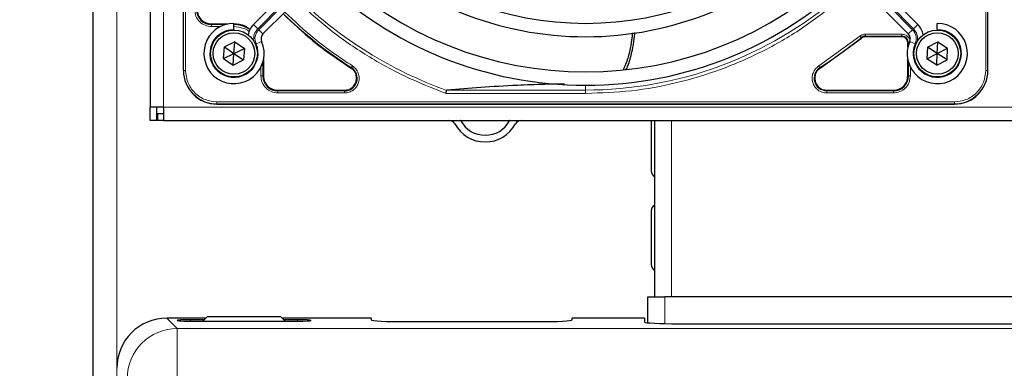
# Model space of a CAD drawing. Header units: millimetres. Extents: x 5 to 418, y 2 to 292.
# Tile 49 of 93: x 59 to 84, y 222 to 231. Entities that reach past the tile are written whole.
import ezdxf

# ---------------------------------------------------------------- set-up
doc = ezdxf.new("R2010")
doc.units = ezdxf.units.MM
doc.layers.add('SLD-0', color=7, linetype='Continuous')
doc.styles.add('SLDTEXTSTYLE0', font='TXT', dxfattribs={"width": 0.605})
doc.dimstyles.new('SLDDIMSTYLE2', dxfattribs={"dimtxt": 3.5, "dimasz": 3.5, "dimexe": 0, "dimexo": 0.0625, "dimgap": 0.875, "dimtad": 1, "dimlfac": 6, "dimrnd": 1e-09, "dimzin": 12, "dimdsep": 46, "dimtxsty": 'SLDTEXTSTYLE0', "dimsah": 1, "dimcen": 0.09, "dimadec": 0, "dimazin": 3, "dimtfac": 1, "dimtofl": 0, "dimtmove": 0, "dimatfit": 3, "dimfxl": 1, "dimfrac": 2, "dimtolj": 1, "dimtzin": 12, "dimarcsym": 0})

# ---------------------------------------------------------------- blocks, each defined once
blk = doc.blocks.new('_D_2')
at = {"layer": 'SLD-0', "color": 7}
for p, q in [((63.136, 260.218), (49.594, 260.218)), ((50.594, 98.552), (50.594, 260.218)), ((63.136, 98.552), (49.594, 98.552))]:
    blk.add_line(p, q, dxfattribs=at)
for points in [[(50.594, 260.218), (50.134, 256.718), (51.054, 256.718)], [(50.594, 98.552), (51.054, 102.052), (50.134, 102.052)]]:
    blk.add_solid(points, dxfattribs=at)
at = {"layer": 'SLD-0', "color": 7, "insert": (46.082, 175.375), "char_height": 3.5, "attachment_point": 1, "rotation": 90, "style": 'SLDTEXTSTYLE0'}
blk.add_mtext('970', dxfattribs=at)

msp = doc.modelspace()

# ---------------------------------------------------------------- linework, layer by layer
at = {"color": 7, "linetype": 'Continuous', "lineweight": 25}
for p, q in [((61.0526, 218.3933), (61.0526, 249.6433)), ((62.4693, 248.5599), (62.4693, 228.3933)), ((63.2943, 229.3016), (63.2943, 247.6516)), ((83.3109, 229.3016), (83.3109, 247.6516)), ((83.3109, 229.3016), (83.3109, 237.7717)), ((65.6238, 231.0335), (65.0386, 230.4483)), ((80.9814, 231.0335), (81.5666, 230.4483)), ((65.2743, 230.2126), (65.8595, 230.7978)), ((81.3309, 230.2126), (80.7457, 230.7978)), ((63.9943, 230.4607), (64.3992, 230.4607)), ((64.5526, 230.3266), (64.5526, 230.4766)), ((64.5526, 230.3266), (64.5526, 230.3099)), ((82.0526, 230.3266), (82.0526, 230.4766)), ((82.0526, 230.3266), (82.0526, 230.3099)), ((79.1392, 229.3619), (80.1671, 230.1086)), ((81.1693, 230.1425), (80.2617, 230.1425)), ((64.2929, 229.6005), (64.3136, 229.8885)), ((64.5732, 230.0145), (64.3136, 229.8885)), ((64.3136, 229.8885), (64.5526, 229.7266)), ((64.5526, 229.7266), (64.5732, 230.0145)), ((64.5526, 229.7266), (64.8123, 229.8527)), ((64.5732, 230.0145), (64.8123, 229.8527)), ((64.8123, 229.8527), (64.7916, 229.5648)), ((81.3185, 229.88), (81.3185, 229.9933)), ((81.8104, 229.8837), (81.7955, 229.5954)), ((81.8104, 229.8837), (82.0676, 230.0149)), ((82.0526, 229.7266), (81.8104, 229.8837)), ((82.0526, 229.7266), (82.0676, 230.0149)), ((82.0526, 229.7266), (82.3097, 229.8578)), ((82.0676, 230.0149), (82.3097, 229.8578)), ((82.2948, 229.5695), (82.3097, 229.8578)), ((64.2929, 229.6005), (64.5526, 229.7266)), ((64.2929, 229.6005), (64.532, 229.4387)), ((64.532, 229.4387), (64.5526, 229.7266)), ((64.532, 229.4387), (64.7916, 229.5648)), ((64.5526, 229.7266), (64.7916, 229.5648)), ((65.2867, 229.5732), (65.2867, 229.1683)), ((81.3185, 229.1683), (81.3185, 229.5732)), ((81.7955, 229.5954), (82.0526, 229.7266)), ((82.0376, 229.4383), (81.7955, 229.5954)), ((82.0376, 229.4383), (82.0526, 229.7266)), ((82.0376, 229.4383), (82.2948, 229.5695)), ((82.2948, 229.5695), (82.0526, 229.7266)), ((65.6443, 228.8107), (67.3046, 228.8107)), ((79.3006, 228.8107), (80.9609, 228.8107)), ((62.8026, 228.3933), (62.4693, 228.3933)), ((62.4693, 228.0599), (62.4693, 228.3933)), ((62.6359, 228.0599), (62.6359, 228.3933)), ((62.8026, 228.3933), (62.8026, 228.0599)), ((64.1276, 228.4683), (82.4776, 228.4683)), ((74.0075, 228.4683), (82.4776, 228.4683)), ((62.6526, 228.2266), (62.6526, 228.0599)), ((62.8026, 228.2266), (62.6526, 228.2266)), ((62.6359, 228.0599), (62.4693, 228.0599)), ((62.8026, 228.0599), (62.6526, 228.0599)), ((62.8026, 228.0599), (142.1359, 228.0599)), ((74.9359, 228.0599), (74.9359, 226.8099)), ((75.0193, 228.0599), (75.0193, 223.6713)), ((74.9359, 225.8099), (74.9359, 224.4766)), ((74.8526, 223.0282), (74.8526, 223.6713)), ((74.8526, 223.6713), (75.2693, 223.6713)), ((86.1026, 223.6713), (75.2693, 223.6713)), ((63.8526, 223.1433), (62.8842, 223.1433)), ((63.8133, 223.104), (63.4693, 223.104)), ((63.4693, 223.069), (66.1359, 223.069)), ((63.8859, 223.1766), (63.7784, 223.069)), ((65.7193, 223.1766), (63.8859, 223.1766)), ((65.8268, 223.069), (65.7193, 223.1766)), ((67.9693, 223.1433), (65.7526, 223.1433)), ((66.1359, 223.104), (65.7919, 223.104)), ((67.9693, 223.1433), (67.9693, 223.0996)), ((68.8026, 223.0559), (72.1359, 223.0559)), ((72.9693, 223.0996), (72.9693, 223.1433)), ((74.7693, 223.1433), (72.9693, 223.1433)), ((74.7693, 223.1433), (74.7693, 223.0472)), ((75.6026, 223.0035), (85.7693, 223.0035))]:
    msp.add_line(p, q, dxfattribs=at)
at = {"color": 7, "linetype": 'Continuous', "lineweight": 18}
for p, q in [((61.6359, 218.3933), (61.6359, 249.6433)), ((62.8026, 248.5599), (62.8026, 228.3933)), ((63.2996, 247.6516), (63.2996, 229.3016)), ((63.3494, 247.6516), (63.3494, 229.3016)), ((83.2558, 229.3016), (83.2558, 247.6516)), ((83.3056, 229.3016), (83.3056, 247.6516)), ((65.1446, 230.3422), (65.7299, 230.9274)), ((65.7534, 230.9039), (65.1682, 230.3186)), ((80.8518, 230.9039), (81.437, 230.3186)), ((81.4606, 230.3422), (80.8753, 230.9274)), ((63.9943, 230.4607), (63.9943, 230.4458)), ((64.3397, 230.4458), (63.9943, 230.4458)), ((64.214, 230.3958), (63.9944, 230.3958)), ((65.0386, 230.4483), (65.1446, 230.3422)), ((65.1682, 230.3186), (65.2743, 230.2126)), ((81.437, 230.3186), (81.3309, 230.2126)), ((81.5666, 230.4483), (81.4606, 230.3422)), ((79.1043, 229.4166), (80.1256, 230.1586)), ((80.1671, 230.1086), (80.1576, 230.1202)), ((80.2617, 230.1575), (81.1693, 230.1575)), ((80.2617, 230.1425), (80.2617, 230.1575)), ((80.2618, 230.2074), (81.1693, 230.2074)), ((81.1693, 230.1425), (81.1693, 230.1575)), ((65.1021, 229.9675), (65.2395, 230.0278)), ((81.3185, 229.9933), (81.3335, 229.9933)), ((81.3335, 229.9933), (81.3335, 229.9395)), ((81.5031, 229.9675), (81.3657, 230.0278)), ((65.2218, 229.1684), (65.2218, 229.4179)), ((65.2718, 229.1683), (65.2718, 229.5137)), ((67.466, 229.3619), (67.474, 229.3745)), ((79.1312, 229.3745), (79.1392, 229.3619)), ((81.3335, 229.5137), (81.3335, 229.1683)), ((81.3834, 229.388), (81.3834, 229.1684)), ((63.2996, 229.3016), (63.2943, 229.3016)), ((63.3494, 229.3016), (63.2996, 229.3016)), ((65.2718, 229.1683), (65.2867, 229.1683)), ((81.3185, 229.1683), (81.3335, 229.1683)), ((83.2558, 229.3016), (83.3056, 229.3016)), ((83.3056, 229.3016), (83.3109, 229.3016)), ((69.858, 228.8169), (73.3026, 228.8169)), ((73.3026, 228.8169), (73.3026, 228.9349)), ((73.3026, 228.7339), (73.3026, 228.8169)), ((65.6443, 228.8107), (65.6443, 228.7958)), ((67.3046, 228.7958), (65.6443, 228.7958)), ((67.3046, 228.7458), (65.6444, 228.7458)), ((67.3046, 228.8107), (67.3046, 228.7958)), ((73.3026, 228.7339), (69.8292, 228.7339)), ((79.3006, 228.8107), (79.3006, 228.7958)), ((80.9609, 228.7958), (79.3006, 228.7958)), ((80.9608, 228.7458), (79.3006, 228.7458)), ((80.9609, 228.7958), (80.9609, 228.8107)), ((62.8026, 228.3933), (142.1359, 228.3933)), ((64.1276, 228.5234), (82.4776, 228.5234)), ((64.1276, 228.5234), (64.1276, 228.4736)), ((64.1276, 228.4736), (82.4776, 228.4736)), ((64.1276, 228.4736), (64.1276, 228.4683)), ((82.4776, 228.4736), (82.4776, 228.5234)), ((82.4776, 228.4683), (82.4776, 228.4736)), ((75.4359, 228.0599), (75.4359, 223.6713)), ((75.2693, 223.6713), (75.2693, 223.0072)), ((62.8842, 223.1433), (63.1418, 222.8857)), ((63.4693, 223.069), (63.4693, 223.104)), ((66.1359, 223.069), (66.1359, 223.104)), ((63.1418, 221.6374), (63.1418, 222.8857)), ((63.1418, 222.8857), (93.0201, 222.8857))]:
    msp.add_line(p, q, dxfattribs=at)
at = {"color": 7, "linetype": 'Continuous', "lineweight": 25}
for centre, radius in [((64.5526, 229.7266), 0.5833), ((82.0526, 229.7266), 0.5833), ((64.5526, 229.7266), 0.5167), ((82.0526, 229.7266), 0.5167)]:
    msp.add_circle(centre, radius, dxfattribs=at)
for centre, radius, start, end in [((73.3026, 238.4766), 8, 226.19375, 313.80625), ((73.3026, 238.4766), 8.3333, 226.14599, 270), ((73.3026, 238.4766), 8.3333, 270, 313.85401), ((73.3026, 238.4766), 9.2083, 226.03708, 313.96292), ((73.3026, 238.4766), 9.5417, 226.00085, 270), ((73.3026, 238.4766), 9.5417, 270, 313.99915), ((63.9943, 230.8183), 0.3725, 180, 270), ((73.3026, 238.4766), 10.8083, 225.88355, 237.36633), ((64.5526, 229.7266), 0.75, 90, 23.67631), ((64.5443, 229.7183), 0.7275, 56.32671, 90), ((65.3921, 230.0947), 0.5, 135, 168.57951), ((82.0526, 229.7266), 0.75, 156.32369, 90), ((81.2131, 230.0947), 0.5, 11.42049, 45), ((65.3921, 230.0947), 0.1667, 135, 203.67631), ((80.2617, 229.9933), 0.1642, 90, 129.36295), ((81.1693, 229.9933), 0.1642, 0, 90), ((81.2131, 230.0947), 0.1667, 336.32369, 45), ((67.3046, 229.1099), 0.3142, 270, 57.36633), ((64.1276, 229.3016), 0.8333, 180, 270), ((65.6443, 229.1683), 0.3725, 180, 270), ((80.9609, 229.1683), 0.3725, 270, 0), ((82.4776, 229.3016), 0.8333, 270, 360), ((69.9026, 227.8933), 0.1667, 28.69866, 90), ((70.8026, 228.386), 0.8594, 208.69866, 331.30134), ((69.9026, 227.8933), 0.3333, 28.69866, 30), ((70.8026, 228.386), 0.6927, 208.69866, 331.30134), ((71.7026, 227.8933), 0.3333, 150, 151.30134), ((71.7026, 227.8933), 0.1667, 90, 151.30134), ((75.1026, 226.8099), 0.1667, 180, 240), ((75.1026, 225.8099), 0.1667, 120, 180), ((75.1026, 224.4766), 0.1667, 180, 240)]:
    msp.add_arc(centre, radius, start, end, dxfattribs=at)
at = {"color": 7, "linetype": 'Continuous', "lineweight": 18}
for centre, radius, start, end in [((73.3026, 238.4766), 10.2672, 225.92524, 250.30502), ((73.3026, 238.4766), 9.6597, 270, 310.62439), ((64.5526, 229.7266), 0.6, 90, 23.67631), ((65.3921, 230.0947), 0.35, 135, 189.63708), ((65.3921, 230.0947), 0.3167, 135, 203.67631), ((81.2131, 230.0947), 0.3167, 336.32369, 45), ((82.0526, 229.7266), 0.6, 156.32369, 90), ((81.2131, 230.0947), 0.35, 350.36291, 45), ((73.3026, 238.4766), 10.8083, 302.63367, 309.36295), ((79.3006, 229.1099), 0.3142, 122.63367, 270), ((64.1276, 229.3016), 0.828, 180, 270), ((82.4776, 229.3016), 0.828, 270, 360), ((63.1458, 221.6334), 1.2523, 90.1836, 179.8164)]:
    msp.add_arc(centre, radius, start, end, dxfattribs=at)
at = {"color": 7, "linetype": 'Continuous', "lineweight": 25}
for centre, major_axis, ratio, start_param, end_param in [((62.8876, 221.8916), (-0.8863, 0.8863), 0.9972647, 5.4991567, 7.0672139), ((63.4693, 223.0865), (0.3333, 0), 0.0524078, 1.5707963, 4.712389), ((66.1359, 223.0865), (0.3333, 0), 0.0524078, 4.712389, 7.8539816), ((68.8026, 223.0996), (0.8333, 0), 0.0524078, 3.1415927, 4.712389), ((72.1359, 223.0996), (0.8333, 0), 0.0524078, 4.712389, 6.2831853), ((75.6026, 223.0472), (0.8333, 0), 0.0524078, 3.1415927, 4.712389)]:
    msp.add_ellipse(centre, major_axis=major_axis, ratio=ratio, start_param=start_param, end_param=end_param, dxfattribs=at)
at = {"color": 7, "linetype": 'Continuous', "lineweight": 18}
for points, knots in [([(69.8292, 228.7339), (69.4807, 228.8705), (68.7816, 229.1444), (67.7982, 229.699), (66.8941, 230.3253), (66.3641, 230.8149), (66.1107, 231.049)], [0, 0, 0, 0, 0.25421957, 0.50995192, 0.76568428, 1, 1, 1, 1]), ([(79.6418, 231.0783), (79.3446, 230.8406), (78.7477, 230.3631), (77.7497, 229.7842), (76.6903, 229.3165), (75.5814, 228.9823), (74.447, 228.7726), (73.6829, 228.7468), (73.3026, 228.7339)], [0, 0, 0, 0, 0.1653003, 0.3320617, 0.5, 0.6679268, 0.834694, 1, 1, 1, 1]), ([(63.9944, 230.3958), (63.939, 230.4022), (63.8283, 230.4148), (63.6886, 230.5125), (63.5909, 230.6522), (63.5782, 230.7629), (63.5718, 230.8183)], [0, 0, 0, 0, 0.2499998, 0.4999995, 0.7499998, 1, 1, 1, 1]), ([(65.8195, 230.7578), (66.0616, 230.5294), (66.5848, 230.036), (67.1808, 229.633), (67.5009, 229.4166)], [0, 0, 0, 0, 0.4628256, 1, 1, 1, 1]), ([(64.9274, 230.2754), (64.9233, 230.2787), (64.8841, 230.3112), (64.7586, 230.3704), (64.6287, 230.3858), (64.5442, 230.3958)], [0, 0, 0, 0, 0.0391304, 0.3753762, 1, 1, 1, 1]), ([(80.1256, 230.1586), (80.1297, 230.1537), (80.1378, 230.144), (80.1481, 230.1315), (80.1556, 230.1226), (80.1569, 230.121), (80.1576, 230.1202)], [0, 0, 0, 0, 0.25000056, 0.50000066, 0.75000042, 1, 1, 1, 1]), ([(81.1693, 230.2074), (81.1962, 230.2045), (81.2378, 230.2001), (81.2876, 230.1734), (81.3219, 230.1458), (81.3488, 230.1115), (81.3677, 230.081), (81.3707, 230.0607), (81.3716, 230.055)], [0, 0, 0, 0, 0.29470507, 0.45488381, 0.61539055, 0.77556942, 0.93607632, 1, 1, 1, 1]), ([(81.3568, 229.9933), (81.3541, 229.9933), (81.3459, 229.9933), (81.3367, 229.9933), (81.3345, 229.9933), (81.3335, 229.9933)], [0, 0, 0, 0, 0.1968754, 0.5984377, 1, 1, 1, 1]), ([(67.5009, 229.4166), (67.531, 229.3932), (67.5929, 229.3451), (67.6516, 229.2396), (67.6749, 229.1225), (67.6598, 229.006), (67.6097, 228.8997), (67.5269, 228.8137), (67.4206, 228.7564), (67.3426, 228.7493), (67.3046, 228.7458)], [0, 0, 0, 0, 0.12171273, 0.24999985, 0.37828698, 0.49999971, 0.62171252, 0.74999985, 0.87828719, 1, 1, 1, 1]), ([(67.5009, 229.4166), (67.4975, 229.4113), (67.4907, 229.4006), (67.482, 229.387), (67.4757, 229.3771), (67.4746, 229.3754), (67.474, 229.3745)], [0, 0, 0, 0, 0.25, 0.5, 0.75, 1, 1, 1, 1]), ([(79.3006, 228.7458), (79.2627, 228.7493), (79.1846, 228.7564), (79.0783, 228.8137), (78.9955, 228.8997), (78.9454, 229.006), (78.9303, 229.1225), (78.9536, 229.2396), (79.0123, 229.3451), (79.0742, 229.3932), (79.1043, 229.4166)], [0, 0, 0, 0, 0.1217123, 0.2499997, 0.3782871, 0.4999994, 0.6217118, 0.7499997, 0.8782875, 1, 1, 1, 1]), ([(63.3494, 229.3016), (63.3598, 229.2037), (63.3758, 229.0531), (63.4728, 228.8719), (63.5733, 228.7473), (63.6979, 228.6468), (63.8791, 228.5498), (64.0297, 228.5338), (64.1276, 228.5234)], [0, 0, 0, 0, 0.2394568, 0.3683607, 0.5, 0.6316393, 0.7605432, 1, 1, 1, 1]), ([(82.4776, 228.5234), (82.5755, 228.5338), (82.7261, 228.5498), (82.9073, 228.6468), (83.0319, 228.7473), (83.1324, 228.8719), (83.2294, 229.0531), (83.2454, 229.2037), (83.2558, 229.3016)], [0, 0, 0, 0, 0.2394568, 0.3683607, 0.5, 0.6316393, 0.7605432, 1, 1, 1, 1])]:
    msp.add_open_spline(points, degree=3, knots=knots, dxfattribs=at)
at = {"color": 7, "linetype": 'Continuous', "lineweight": 25}
for points in [[(63.6367, 230.8183), (63.6421, 230.7714), (63.6529, 230.6777), (63.7355, 230.5595), (63.8537, 230.4769), (63.9474, 230.4661), (63.9943, 230.4607)], [(80.2617, 230.1425), (80.2445, 230.1409), (80.21, 230.1379), (80.1814, 230.1184), (80.1671, 230.1086)], [(81.3185, 229.9933), (81.3162, 230.0128), (81.3117, 230.0519), (81.2772, 230.1012), (81.2279, 230.1357), (81.1888, 230.1402), (81.1693, 230.1425)], [(67.6038, 229.1099), (67.602, 229.1349), (67.5984, 229.1849), (67.5695, 229.2549), (67.5261, 229.3169), (67.486, 229.3469), (67.466, 229.3619)], [(79.1392, 229.3619), (79.1192, 229.3469), (79.0791, 229.3169), (79.0357, 229.2549), (79.0068, 229.1849), (79.0032, 229.1349), (79.0014, 229.1099)], [(65.2867, 229.1683), (65.2921, 229.1214), (65.3029, 229.0277), (65.3855, 228.9095), (65.5037, 228.8269), (65.5974, 228.8161), (65.6443, 228.8107)], [(67.3046, 228.8107), (67.3438, 228.8152), (67.4222, 228.8242), (67.5211, 228.8934), (67.5903, 228.9923), (67.5993, 229.0707), (67.6038, 229.1099)], [(79.0014, 229.1099), (79.0059, 229.0707), (79.0149, 228.9923), (79.0841, 228.8934), (79.183, 228.8242), (79.2614, 228.8152), (79.3006, 228.8107)], [(80.9609, 228.8107), (81.0078, 228.8161), (81.1015, 228.8269), (81.2197, 228.9095), (81.3023, 229.0277), (81.3131, 229.1214), (81.3185, 229.1683)]]:
    msp.add_open_spline(points, degree=3, dxfattribs=at)
for points, knots in [([(65.7736, 230.7119), (66.0166, 230.4826), (66.5431, 229.9859), (67.1429, 229.5803), (67.466, 229.3619)], [0, 0, 0, 0, 0.4615059, 1, 1, 1, 1]), ([(64.9539, 230.3204), (64.9133, 230.3514), (64.795, 230.4421), (64.6437, 230.4533), (64.5443, 230.4607)], [0, 0, 0, 0, 0.3424671, 1, 1, 1, 1]), ([(74.4662, 230.2409), (74.4656, 230.233), (74.4623, 230.1905), (74.4533, 230.1139), (74.4402, 230.018), (74.4207, 229.9019), (74.3928, 229.7663), (74.3508, 229.6066), (74.3066, 229.4777), (74.2688, 229.3838), (74.2473, 229.3429), (74.2382, 229.3256)], [0, 0, 0, 0, 0.02429953, 0.1311498, 0.23813492, 0.32456171, 0.49785998, 0.67211673, 0.84750722, 0.9356333, 1, 1, 1, 1]), ([(74.3134, 229.3284), (74.3271, 229.3587), (74.3644, 229.4413), (74.4112, 229.5874), (74.4487, 229.7346), (74.476, 229.8662), (74.4956, 229.9788), (74.5141, 230.1082), (74.522, 230.198), (74.5262, 230.2459)], [0, 0, 0, 0, 0.1107871, 0.3009094, 0.4958317, 0.5947909, 0.7234194, 0.8522989, 1, 1, 1, 1]), ([(69.858, 228.8169), (69.8539, 228.8164), (69.8481, 228.8156), (69.8435, 228.8128), (69.8428, 228.8109), (69.8424, 228.8101)], [0, 0, 0, 0, 0.55189092, 0.78447869, 1, 1, 1, 1]), ([(72.7731, 228.9674), (72.6068, 228.9648), (72.2024, 228.9585), (71.4933, 228.9304), (70.671, 228.8836), (70.1312, 228.8393), (69.858, 228.8169)], [0, 0, 0, 0, 0.14860936, 0.36153784, 0.67684886, 1, 1, 1, 1]), ([(69.8292, 228.7339), (69.8308, 228.7433), (69.8336, 228.7593), (69.8374, 228.7812), (69.8404, 228.7987), (69.8418, 228.8064), (69.8424, 228.8101)], [0, 0, 0, 0, 0.2928137, 0.5029902, 0.7622823, 1, 1, 1, 1])]:
    msp.add_open_spline(points, degree=3, knots=knots, dxfattribs=at)
at = {"color": 7, "linetype": 'Continuous', "lineweight": 18}
for points in [[(63.9944, 230.3958), (63.9944, 230.4022), (63.9943, 230.4148), (63.9943, 230.431), (63.9943, 230.4427), (63.9943, 230.4447), (63.9943, 230.4458)], [(80.1256, 230.1586), (80.1462, 230.1726), (80.1873, 230.2007), (80.237, 230.2052), (80.2618, 230.2074)], [(80.2618, 230.2074), (80.2618, 230.201), (80.2618, 230.1884), (80.2618, 230.1722), (80.2617, 230.1605), (80.2617, 230.1585), (80.2617, 230.1575)], [(81.1693, 230.2074), (81.1693, 230.201), (81.1693, 230.1884), (81.1693, 230.1722), (81.1693, 230.1605), (81.1693, 230.1585), (81.1693, 230.1575)], [(79.1043, 229.4166), (79.1077, 229.4113), (79.1145, 229.4006), (79.1232, 229.387), (79.1295, 229.3771), (79.1306, 229.3754), (79.1312, 229.3745)], [(65.6444, 228.7458), (65.589, 228.7522), (65.4782, 228.7649), (65.3386, 228.8626), (65.2408, 229.0023), (65.2282, 229.113), (65.2218, 229.1684)], [(65.2718, 229.1683), (65.2707, 229.1683), (65.2687, 229.1683), (65.257, 229.1683), (65.2408, 229.1684), (65.2282, 229.1684), (65.2218, 229.1684)], [(81.3834, 229.1684), (81.377, 229.113), (81.3644, 229.0022), (81.2666, 228.8626), (81.127, 228.7649), (81.0162, 228.7522), (80.9608, 228.7458)], [(81.3834, 229.1684), (81.377, 229.1684), (81.3644, 229.1683), (81.3482, 229.1683), (81.3365, 229.1683), (81.3345, 229.1683), (81.3335, 229.1683)], [(65.6444, 228.7458), (65.6443, 228.7522), (65.6443, 228.7648), (65.6443, 228.781), (65.6443, 228.7927), (65.6443, 228.7947), (65.6443, 228.7958)], [(67.3046, 228.7458), (67.3046, 228.7522), (67.3046, 228.7648), (67.3046, 228.781), (67.3046, 228.7927), (67.3046, 228.7947), (67.3046, 228.7958)], [(79.3006, 228.7458), (79.3006, 228.7522), (79.3006, 228.7648), (79.3006, 228.781), (79.3006, 228.7927), (79.3006, 228.7947), (79.3006, 228.7958)], [(80.9609, 228.7958), (80.9609, 228.7947), (80.9609, 228.7927), (80.9609, 228.781), (80.9609, 228.7648), (80.9609, 228.7522), (80.9608, 228.7458)]]:
    msp.add_open_spline(points, degree=3, dxfattribs=at)

# ---------------------------------------------------------------- dimensions: what is measured, and where the dimension line sits
at = {"layer": 'SLD-0', "color": 7}
dim = msp.add_linear_dim(base=(50.5936, 260.2183), p1=(63.1359, 98.5516), p2=(63.1359, 260.2183), angle=90, dimstyle='SLDDIMSTYLE2', dxfattribs=at)
dim.commit()
dim.dimension.update_dxf_attribs({"geometry": '_D_2', "text_midpoint": (50.5936, 179.3849), "dimtype": 160})

doc.saveas('drawing.dxf')
